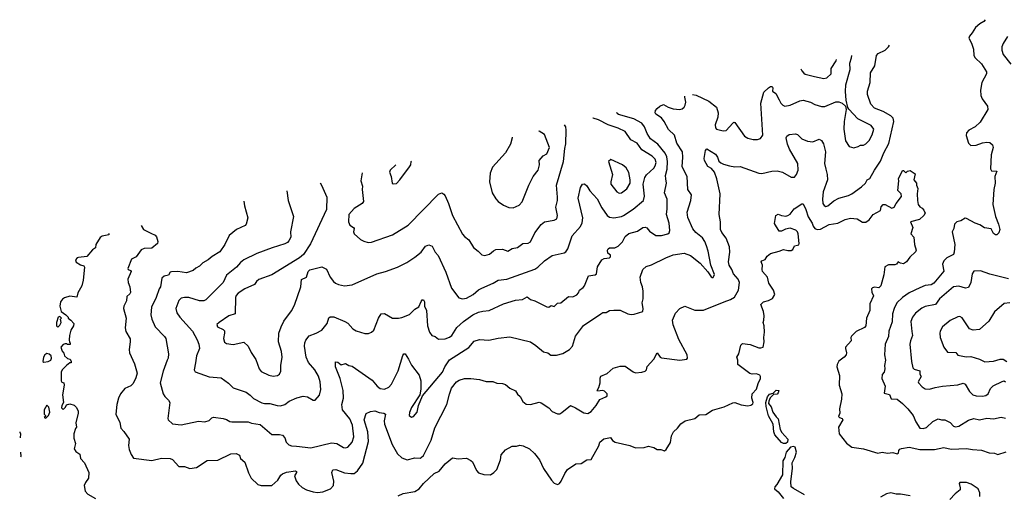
# Model space of a CAD drawing. Extents: x 1966327 to 2147849, y 395140 to 552178.
# Tile 177 of 256: x 1970713 to 1979815, y 522464 to 526857. Entities that reach past the tile are written whole.
import ezdxf

# ---------------------------------------------------------------- set-up
doc = ezdxf.new("R2010")
doc.units = 0

msp = doc.modelspace()

# ---------------------------------------------------------------- linework, layer by layer
at = {"layer": '0CON20XD'}
for points in [[(1979639.3, 526857), (1979625, 526841.1), (1979588, 526818), (1979548.1, 526785), (1979518.6, 526735), (1979492.5, 526705), (1979488, 526685), (1979510.9, 526640.9), (1979529.4, 526585), (1979534, 526524), (1979545.7, 526505), (1979605, 526449.2), (1979649.4, 526375), (1979650, 526355), (1979608, 526275), (1979594, 526205), (1979599.2, 526155), (1979609.2, 526125), (1979660, 526055), (1979663.3, 526025), (1979592.8, 525907.2), (1979545, 525864), (1979486.1, 525833.9), (1979465, 525810), (1979463.8, 525785), (1979484.1, 525714.1), (1979505, 525693.3), (1979555, 525695.8), (1979615, 525717.5), (1979655, 525723.8), (1979680.7, 525720.7), (1979705, 525697.5), (1979713.3, 525675), (1979692.5, 525605), (1979686.4, 525476.4), (1979698.3, 525458.3), (1979747.5, 525455), (1979728.8, 525405), (1979730, 525345), (1979719.4, 525285), (1979710, 525145), (1979732.9, 525035), (1979761.9, 524965), (1979774, 524915), (1979766.2, 524885), (1979745, 524866.2), (1979735, 524866), (1979715, 524878), (1979692.6, 524922.6), (1979631.3, 524931.3), (1979589.5, 524959.5), (1979545, 524972.9), (1979465, 525017.5), (1979455, 525020), (1979415, 524996), (1979375, 524986.9), (1979354.4, 524965), (1979347.3, 524925), (1979333.5, 524895), (1979357.2, 524777.2), (1979353.4, 524706.6), (1979345, 524683.8), (1979285, 524652), (1979255.7, 524624.3), (1979244.2, 524595), (1979255, 524530), (1979165, 524417.8), (1979138.5, 524401.5), (1979082.6, 524397.4), (1979035.8, 524375), (1978935, 524328.5), (1978874.3, 524285), (1978823.3, 524235), (1978796.7, 524185), (1978782.9, 524135), (1978777.9, 524062.1), (1978749.4, 523975), (1978745.6, 523925), (1978714.3, 523855), (1978708.6, 523755), (1978717.1, 523705), (1978707.8, 523655), (1978712.2, 523625), (1978704.5, 523595.5), (1978686.1, 523573.9), (1978682.5, 523535), (1978714.2, 523465), (1978705, 523400), (1978755, 523388.8), (1978769.5, 523349.5), (1978825, 523344.3), (1978875.4, 523305.4), (1978925, 523256), (1978974.2, 523195), (1978998.1, 523135), (1979035, 523078), (1979065, 523073.1), (1979095, 523082.9), (1979153.3, 523136.7), (1979205, 523164.3), (1979235, 523154.2), (1979265, 523154), (1979315, 523129.2), (1979345, 523094), (1979365, 523088), (1979395, 523096), (1979485, 523151.9), (1979535, 523165.4), (1979585, 523154.5), (1979655, 523169.4), (1979715, 523161.9), (1979785, 523178.1), (1979825, 523168.9)], [(1979845, 526702.5), (1979804, 526635), (1979792.9, 526605), (1979791.4, 526575), (1979805.7, 526535), (1979875.7, 526445)], [(1971835, 524952.1), (1971856.1, 524916.1), (1971925, 524882.5), (1971964.1, 524864.1), (1971978.3, 524848.3), (1971991.2, 524805), (1971985.8, 524784.2), (1971935, 524741.4), (1971865, 524739.2), (1971835, 524726.2), (1971788.2, 524661.8), (1971745, 524640), (1971714, 524555), (1971716.2, 524546.2), (1971737.5, 524535), (1971743.3, 524525), (1971712.5, 524455), (1971714.4, 524425), (1971730, 524385), (1971737.5, 524332.5), (1971731.2, 524318.8), (1971704.4, 524295.6), (1971701.4, 524255), (1971674.2, 524205.8), (1971673.6, 524183.6), (1971696.7, 524095), (1971686.9, 524005), (1971695, 523970), (1971733.4, 523903.4), (1971735.6, 523875), (1971724.3, 523805), (1971726.9, 523775), (1971775, 523672.5), (1971798.1, 523585), (1971787.6, 523542.4), (1971761.3, 523488.7), (1971741.2, 523468.8), (1971685, 523444.3), (1971644.4, 523395), (1971625.5, 523355), (1971609.5, 523295), (1971601.4, 523205), (1971638.8, 523128.8), (1971648.8, 523075), (1971675, 523046.7), (1971723.8, 522975), (1971718, 522915), (1971725, 522880), (1971742.3, 522832.3), (1971765, 522800), (1971935, 522777.5), (1972025, 522798.9), (1972105, 522795.7), (1972125.7, 522785.7), (1972185, 522721.2), (1972235, 522722), (1972285, 522704.2), (1972346.8, 522713.2), (1972445, 522777.5), (1972545, 522778.9), (1972665, 522839.4), (1972715, 522840.8), (1972745, 522826.2), (1972753.8, 522795), (1972792.8, 522762.8), (1972827.7, 522662.3), (1972852.5, 522615), (1972914.5, 522554.5), (1972945, 522547.1), (1973043.6, 522546.4), (1973098.8, 522595), (1973127, 522643), (1973141.2, 522655), (1973180.9, 522669.1), (1973261.2, 522681.2), (1973271.2, 522675), (1973272, 522665), (1973254.2, 522635), (1973267.9, 522587.9), (1973289.3, 522559.3), (1973325, 522527.1), (1973365.5, 522505.5), (1973425, 522486.9), (1973465, 522482.5), (1973515, 522487.5), (1973585, 522515.7), (1973614.2, 522545), (1973618.1, 522585), (1973597.5, 522665), (1973608.6, 522691.4), (1973635, 522694.4), (1973715, 522664.5), (1973775, 522655.5), (1973805, 522658.5), (1973837.2, 522682.8), (1973886, 522754), (1973936.6, 522953.4), (1973932.5, 523042.5), (1973898.1, 523155), (1973915, 523212.5), (1973955, 523230), (1973995, 523236.2), (1974035, 523222), (1974080, 523215), (1974093.3, 523205), (1974081.9, 523145), (1974084.5, 523115), (1974156.7, 522925), (1974205, 522838), (1974245, 522802), (1974295, 522784.2), (1974365, 522800.6), (1974415, 522798.8), (1974425, 522803.8), (1974445, 522824), (1974517.8, 522965), (1974550.2, 523079.8), (1974662.2, 523295), (1974685, 523392.5), (1974705, 523445.6), (1974751.1, 523505), (1974775, 523521.9), (1974825, 523535.8), (1974885, 523536), (1974965, 523526), (1975025, 523508.8), (1975088.3, 523508.3), (1975125, 523493.8), (1975175, 523490), (1975205, 523480), (1975245, 523446.7), (1975295, 523423.3), (1975315, 523392.5), (1975340.7, 523370.7), (1975365, 523322.5), (1975395, 523300), (1975435, 523296.2), (1975515, 523316), (1975532.3, 523312.3), (1975605, 523266.2), (1975635, 523230), (1975685, 523210), (1975705, 523210), (1975725, 523220), (1975805, 523286.7), (1975852.5, 523265), (1975928.3, 523218.3), (1975965, 523212), (1975995, 523230.8), (1976042.9, 523285), (1976075, 523341.2), (1976132.5, 523365), (1976143.9, 523376.1), (1976143.8, 523395), (1976118.3, 523418.3), (1976105, 523423.8), (1976055, 523420), (1976050, 523425), (1976067, 523453), (1976080, 523495), (1976079.3, 523540.7), (1976085, 523556.7), (1976145, 523582.5), (1976198.8, 523631.2), (1976265, 523650), (1976311.7, 523651.7), (1976385, 523596.7), (1976405, 523590), (1976465, 523593.3), (1976495, 523603.3), (1976506.7, 523615), (1976514.2, 523645.8), (1976574.1, 523715.9), (1976605, 523772.5), (1976633.2, 523733.2), (1976645, 523726.2), (1976815, 523706.2), (1976880, 523715), (1976887.5, 523725), (1976883.3, 523755), (1976805.7, 523895.7), (1976753.4, 524033.4), (1976747.1, 524075), (1976775, 524140), (1976816.2, 524185), (1976862.5, 524205), (1976955, 524168.9), (1977035, 524168.9), (1977224.6, 524245.4), (1977285, 524267.5), (1977320.3, 524289.7), (1977357.5, 524355), (1977366, 524425), (1977355.9, 524455), (1977312.7, 524505), (1977296.2, 524546.2), (1977271.5, 524585), (1977265.6, 524615.6), (1977278.9, 524705), (1977274.6, 524754.6), (1977245.4, 524835.4), (1977205, 524887.5), (1977191.9, 524915), (1977192.9, 524985), (1977179.4, 525055), (1977187.1, 525245), (1977158.9, 525385), (1977135.8, 525445), (1977108.2, 525478.2), (1977075, 525496.7), (1977044.1, 525554.1), (1977040.8, 525570.8), (1977053.3, 525645), (1977065, 525662.5), (1977145, 525611.2), (1977165, 525583.3), (1977175, 525546.7), (1977195, 525533.3), (1977218.3, 525518.3), (1977275, 525504.2), (1977325.7, 525495.7), (1977375, 525497.1), (1977545, 525435.6), (1977575, 525433.5), (1977665, 525453.6), (1977715, 525456.7), (1977766.2, 525445), (1977845, 525400), (1977875, 525400.6), (1977895.6, 525425), (1977909.4, 525465), (1977907.1, 525525), (1977829.5, 525659.5), (1977811.5, 525705), (1977799.2, 525765), (1977805, 525778.8), (1977825, 525794), (1977885, 525800), (1977905, 525794.2), (1977945, 525755.6), (1977995, 525733.5), (1978045, 525727.8), (1978105, 525750), (1978125, 525740), (1978145, 525706.7), (1978161.5, 525635), (1978152.3, 525525), (1978164.7, 525475), (1978179.1, 525425), (1978180, 525375), (1978141.4, 525265), (1978134.5, 525195), (1978138.1, 525155), (1978148.6, 525138.6), (1978165, 525127.8), (1978185, 525133.5), (1978239.9, 525180.1), (1978285, 525205.5), (1978375, 525229.5), (1978406, 525244), (1978495, 525308.6), (1978532.5, 525345), (1978546.4, 525373.6), (1978571.5, 525388.5), (1978614.6, 525465.4), (1978672, 525548), (1978700.5, 525625), (1978749.2, 525710.8), (1978795.3, 525915.3), (1978787.1, 525945), (1978765, 525967.7), (1978695, 526007.3), (1978615, 526038.5), (1978581.1, 526075), (1978550.8, 526165), (1978550.6, 526195), (1978576.2, 526275), (1978579.4, 526365), (1978618.8, 526431.2), (1978635, 526526.7), (1978650, 526545), (1978713.3, 526575), (1978746.2, 526605), (1978754.9, 526619.9)], [(1976932.5, 526165), (1976967.4, 526157.4), (1977085, 526104.3), (1977155, 526045.8), (1977170.6, 525995), (1977167.8, 525955), (1977143.6, 525885), (1977146.4, 525856.4), (1977155, 525844.4), (1977215, 525829.4), (1977245, 525830.6), (1977305, 525900), (1977315, 525908.8), (1977323.6, 525906.4), (1977415, 525779.2), (1977445, 525760.8), (1977495, 525747.5), (1977535, 525748), (1977562.7, 525757.3), (1977581.7, 525788.3), (1977564.6, 526085), (1977591.2, 526185), (1977635, 526226), (1977655, 526238), (1977668.3, 526238.3), (1977675.7, 526225.7), (1977673.8, 526195), (1977704, 526175), (1977733.6, 526113.6), (1977748, 526085), (1977767, 526067), (1977787.7, 526057.7), (1977835, 526064.3), (1977925, 526104.4), (1977955, 526111.4), (1978025, 526094.3), (1978065, 526072.9), (1978125, 526052.9), (1978155, 526054.3), (1978257.3, 526097.3), (1978285, 526097.1), (1978316.7, 526085), (1978347.5, 526055), (1978353.3, 526025), (1978335.7, 525915), (1978333.3, 525845), (1978345.9, 525735.9), (1978382.5, 525682.5), (1978425, 525672), (1978465, 525682.5), (1978485, 525695.6), (1978515, 525697.1), (1978535, 525707.5), (1978565, 525740), (1978595, 525792), (1978607.8, 525845), (1978585, 525876.9), (1978460.1, 525940.1), (1978379.5, 526029.5), (1978370, 526045), (1978352.5, 526112.5), (1978347.8, 526192.2), (1978351.5, 526255), (1978391.5, 526395), (1978388.2, 526455), (1978402.9, 526505), (1978405.5, 526526.2)], [(1977934.3, 526403.3), (1977943.1, 526385), (1977962.2, 526362.2), (1977975, 526353.5), (1978059.5, 526330.5), (1978148.5, 526311.5), (1978175, 526320), (1978214.2, 526355), (1978214.7, 526405), (1978261.2, 526475), (1978264.6, 526488.4)], [(1972784, 525177.9), (1972790, 525135), (1972823, 525023), (1972806.2, 524965), (1972797, 524953), (1972716.7, 524915), (1972649.7, 524860.3), (1972609.2, 524775), (1972561.8, 524708.2), (1972493.7, 524666.3), (1972455.5, 524634.5), (1972405, 524608), (1972375, 524576), (1972341.3, 524558.7), (1972315.7, 524534.3), (1972255, 524515.6), (1972175.5, 524525.5), (1972115.8, 524524.2), (1972105, 524520), (1972088, 524492), (1972047.2, 524482.8), (1972025.8, 524465), (1972015.8, 524385), (1972003.1, 524366.9), (1971973.5, 524285), (1971931.5, 524195), (1971925.6, 524125), (1971933.1, 524085), (1971964.3, 524015), (1972050.8, 523925), (1972062.5, 523905), (1972088, 523765), (1972085.9, 523725.9), (1972076.9, 523705), (1972037.8, 523605), (1972011.4, 523495), (1972040, 523395), (1972055, 523369.2), (1972090, 523335), (1972100, 523315), (1972081.2, 523165), (1972085, 523153.3), (1972125, 523116.2), (1972205, 523106.2), (1972365, 523142), (1972425, 523134.2), (1972465, 523147.5), (1972488.7, 523171.3), (1972505, 523177.8), (1972595, 523167.5), (1972625, 523157.1), (1972655, 523137.5), (1972674.4, 523134.4), (1972825, 523135.7), (1972855, 523123.1), (1972935, 523111.4), (1973045, 523018), (1973115, 523018.6), (1973142.7, 523012.7), (1973165, 522987.5), (1973176.4, 522946.4), (1973201.2, 522921.2), (1973225, 522911.9), (1973271.1, 522908.9), (1973405, 522893.3), (1973595, 522940), (1973645, 522934.3), (1973705, 522898.8), (1973725, 522893.8), (1973745, 522901.2), (1973785, 522946.2), (1973800.5, 522995), (1973789.2, 523105), (1973765, 523162.9), (1973698, 523245), (1973690.6, 523295), (1973705.4, 523355), (1973704.7, 523425), (1973676.7, 523536.7), (1973630.9, 523645), (1973631.1, 523688.9), (1973655, 523688.6), (1973685, 523661.9), (1973725, 523674.3), (1973756.5, 523656.5), (1973785, 523650), (1973971.2, 523521.2), (1974016.4, 523465), (1974045, 523443.8), (1974085, 523438.2), (1974125, 523456.5), (1974151.2, 523485), (1974211.7, 523608.3), (1974255, 523747.5), (1974265, 523763.3), (1974275, 523763.8), (1974308.8, 523715), (1974335, 523660.8), (1974405.5, 523565.5), (1974421.4, 523515), (1974422.3, 523437.7), (1974411.2, 523385), (1974335, 523266.7), (1974315, 523220), (1974312.5, 523195), (1974335, 523177.5), (1974352.5, 523185), (1974386.4, 523223.6), (1974401.2, 523285), (1974436.7, 523375), (1974620.6, 523595), (1974643.1, 523645), (1974685, 523708.2), (1974866.4, 523823.6), (1974915, 523881.2), (1974965, 523897.5), (1975048.7, 523891.3), (1975135, 523909.4), (1975245, 523921.9), (1975435, 523874), (1975485, 523842), (1975555, 523784), (1975595, 523773.8), (1975622.7, 523752.7), (1975675, 523751.2), (1975735, 523768.8), (1975795, 523804), (1975824.2, 523835), (1975850.9, 523929.1), (1975923.7, 524026.3), (1976084.2, 524135.8), (1976105, 524146.7), (1976135, 524146.7), (1976165, 524166.2), (1976205, 524170), (1976265, 524169.2), (1976334.2, 524134.2), (1976365, 524128.8), (1976395, 524131.2), (1976472.5, 524155), (1976475.6, 524184.4), (1976468, 524235), (1976478, 524275), (1976475.8, 524345), (1976470, 524385), (1976455.8, 524425), (1976450, 524475), (1976473.8, 524545), (1976505, 524572), (1976555, 524587.1), (1976685, 524654.4), (1976755, 524680.6), (1976855, 524696.9), (1976915, 524674.2), (1977003.8, 524605), (1977074.1, 524524.1), (1977105, 524477.5), (1977115, 524470), (1977125, 524471.2), (1977135, 524500), (1977103.3, 524585), (1977077.5, 524715), (1977061.9, 524765), (1977047.8, 524805), (1977025, 524839.2), (1976965, 524887.5), (1976935, 524922), (1976890, 525025), (1976882.5, 525075), (1976916.6, 525183.4), (1976924.3, 525235), (1976891.1, 525285), (1976883.5, 525405), (1976836.5, 525495), (1976844.6, 525585), (1976841.5, 525635), (1976787.3, 525715), (1976766.9, 525786.9), (1976710.9, 525840.9), (1976671.1, 525915), (1976645, 525950), (1976595, 525981.4), (1976587.5, 525995), (1976591.2, 526015), (1976606.7, 526035), (1976630, 526055), (1976665, 526072), (1976707, 526047), (1976755, 526030.6), (1976815, 526026.9), (1976837.4, 526032.6), (1976855, 526046), (1976865.4, 526064.6), (1976870, 526095), (1976861.2, 526141.2), (1976861.5, 526148.1)], [(1973182.2, 525272.7), (1973194.2, 525185), (1973244, 525035), (1973215.5, 524894.5), (1973218.1, 524845), (1973199.6, 524810.4), (1973187.5, 524795), (1973165, 524782.2), (1973045.7, 524745.7), (1972906.3, 524693.7), (1972784.2, 524635), (1972755, 524610), (1972718.6, 524565), (1972625, 524491.4), (1972594.3, 524425), (1972435, 524264.2), (1972414.3, 524255.7), (1972375, 524254.4), (1972275, 524285.6), (1972235, 524287.1), (1972205, 524279.2), (1972183, 524257), (1972156, 524185), (1972164.2, 524145), (1972192.5, 524105), (1972309.4, 523975), (1972355, 523894), (1972369.6, 523855), (1972374.5, 523815), (1972348.1, 523745), (1972338.7, 523681.3), (1972326.7, 523616.7), (1972336.4, 523596.4), (1972465, 523552.5), (1972575, 523541.2), (1972643, 523493), (1972685, 523448.8), (1972805, 523408.6), (1972845, 523382), (1972875, 523350.8), (1972950.6, 523310.6), (1972975, 523304.5), (1973025, 523304.5), (1973094.2, 523285.8), (1973125, 523284.2), (1973165, 523297.1), (1973205, 523325.7), (1973275, 523357.1), (1973335, 523372.5), (1973372.5, 523365), (1973425, 523336.7), (1973445, 523336.7), (1973485, 523382.5), (1973495.6, 523435), (1973490, 523505), (1973475, 523557.5), (1973442.5, 523615), (1973384.3, 523685), (1973362.5, 523735), (1973346.7, 523835), (1973348.1, 523865), (1973358.5, 523891.5), (1973390.3, 523929.7), (1973453.8, 523955), (1973505.7, 523985), (1973554.3, 524045), (1973571.9, 524098.1), (1973582.9, 524107.1), (1973616.2, 524106.2), (1973720, 524065), (1973745, 524048), (1973791.2, 523995), (1973825, 523976), (1973905, 523951.2), (1973938.3, 523951.7), (1973966.1, 523963.9), (1973986.7, 523985), (1974031.2, 524095), (1974055.9, 524134.1), (1974085, 524138.8), (1974160, 524095), (1974215, 524094.3), (1974245, 524101.9), (1974315, 524130), (1974365, 524178.6), (1974401.7, 524198.3), (1974425, 524250), (1974435, 524263.3), (1974445, 524263.8), (1974455.6, 524245), (1974454.4, 524204.4), (1974474.3, 524164.3), (1974482.9, 524025), (1974502, 523965), (1974523.3, 523935), (1974552.5, 523925), (1974585, 523898.8), (1974645, 523902), (1974685, 523917.5), (1974709.2, 523935), (1974753, 524007), (1974814.4, 524065), (1974902.9, 524125), (1974955, 524149.5), (1974995, 524160.5), (1975054.5, 524165.5), (1975185, 524228.6), (1975295, 524260), (1975362.7, 524267.3), (1975405, 524292.5), (1975435, 524266), (1975475, 524256.2), (1975585, 524198.8), (1975605, 524196.7), (1975625, 524211.2), (1975655, 524203.8), (1975685, 524232.5), (1975716.7, 524235), (1975785, 524296.2), (1975825, 524292.5), (1975865, 524310.8), (1975880, 524330), (1975887.1, 524355), (1975922.4, 524377.6), (1975934.5, 524395), (1975971.2, 524485), (1976033.3, 524496.7), (1976044.5, 524505.5), (1976055, 524570), (1976095, 524634.2), (1976115, 524647.5), (1976165, 524652.5), (1976175, 524663.3), (1976175, 524676.7), (1976150, 524695), (1976146.7, 524725), (1976152.5, 524735), (1976166.4, 524746.4), (1976215, 524746.9), (1976245, 524761.5), (1976285, 524800.5), (1976310.1, 524849.9), (1976345, 524878.9), (1976425, 524899.3), (1976475, 524932.1), (1976495, 524936.5), (1976511.1, 524931.1), (1976535, 524900.8), (1976595, 524859.4), (1976645, 524858.5), (1976704.5, 524875.5), (1976718, 524885), (1976723.5, 524905), (1976718.2, 524975), (1976691.1, 525055), (1976699.8, 525105), (1976697.9, 525195), (1976673.5, 525255), (1976692, 525345), (1976685.3, 525385.2), (1976684.3, 525414.3), (1976699, 525475), (1976702.3, 525545), (1976696.1, 525586.1), (1976680.4, 525620.4), (1976612.8, 525705), (1976543.1, 525755), (1976514.5, 525805), (1976490.4, 525865), (1976465, 525898.8), (1976390.3, 525940.3), (1976249.1, 525979.1), (1976237.4, 525987.4), (1976233, 525998.5)], [(1973490.1, 525345.9), (1973504.2, 525325), (1973552, 525215), (1973550.3, 525099.7), (1973402.5, 524782.5), (1973335.3, 524684.7), (1973298.5, 524651.5), (1973045, 524495.7), (1972925, 524452.9), (1972902, 524435), (1972882.6, 524407.4), (1972794.2, 524365.8), (1972731.4, 524325), (1972714.4, 524305), (1972708.9, 524285), (1972705.5, 524134.5), (1972645, 524115.5), (1972556.7, 524055), (1972536.7, 524035), (1972542.5, 524015), (1972595, 523988.8), (1972605.9, 523975.9), (1972607.5, 523955), (1972595.8, 523905), (1972605, 523871.2), (1972625, 523860.8), (1972685, 523851.9), (1972785, 523871.2), (1972826, 523835), (1972853.3, 523776.7), (1972895, 523713.3), (1972928, 523625), (1972945, 523601.2), (1973015, 523566), (1973055, 523558), (1973095, 523563.8), (1973115, 523576.7), (1973128.1, 523605), (1973127.1, 523655), (1973140, 523735), (1973134.3, 523785), (1973106.8, 523876.8), (1973109.4, 523955), (1973129.2, 524015), (1973154.5, 524065.5), (1973225, 524163.3), (1973253.8, 524215), (1973312, 524385), (1973317.8, 524452.2), (1973365.3, 524474.7), (1973379.2, 524525), (1973395, 524542), (1973505, 524568.8), (1973549.5, 524549.5), (1973583.8, 524475), (1973612.7, 524432.7), (1973632.5, 524417.5), (1973660, 524405), (1973715, 524393.8), (1973785, 524403.8), (1974015.6, 524504.4), (1974095, 524525.8), (1974205, 524567.5), (1974291.2, 524608.8), (1974365, 524658), (1974423.2, 524706.8), (1974465, 524760), (1974495, 524773.8), (1974525, 524761.2), (1974555, 524706.2), (1974580.8, 524675), (1974650.9, 524520.9), (1974705, 524372.5), (1974772.7, 524282.7), (1974805, 524272), (1974845, 524280), (1974905, 524313.3), (1974954.5, 524355.5), (1974985, 524372.9), (1975091.4, 524418.6), (1975135, 524445.8), (1975215, 524455.6), (1975475, 524547.1), (1975504, 524565), (1975565, 524626), (1975635, 524673.3), (1975745, 524698.8), (1975761.7, 524708.3), (1975780, 524735), (1975821.4, 524855), (1975897.4, 524942.6), (1975914.3, 524975.7), (1975917.5, 525022.5), (1975876.9, 525205), (1975896, 525305), (1975915, 525333.3), (1975935, 525338.8), (1975955, 525318.8), (1975983.6, 525273.6), (1976050.1, 525200.1), (1976095.6, 525115), (1976145, 525046), (1976165, 525029.2), (1976205, 525021.9), (1976275, 525035.6), (1976295.8, 525045), (1976385, 525104.2), (1976480, 525185), (1976487.6, 525222.4), (1976476.4, 525335), (1976493.3, 525396.7), (1976507.8, 525422.2), (1976575, 525483.1), (1976589.2, 525505), (1976596.4, 525536.4), (1976588.1, 525565), (1976560.6, 525595), (1976465, 525651.5), (1976420.6, 525715), (1976363.6, 525743.6), (1976310.8, 525820.8), (1976245, 525851.5), (1976153.2, 525883.2), (1976065, 525929.7), (1976014.6, 525944.6), (1976010.6, 525945.6)], [(1973878.9, 525438.4), (1973867.1, 525365), (1973881.4, 525315), (1973879.2, 525285), (1973890.8, 525175), (1973877.5, 525155), (1973805, 525110.6), (1973778.9, 525081.1), (1973757.1, 525055), (1973751.4, 524985), (1973764.3, 524954.3), (1973800, 524935), (1973805.8, 524925.8), (1973800, 524895), (1973806.2, 524875), (1973865, 524821.2), (1973895.8, 524805.8), (1973935, 524795.8), (1973965, 524797.5), (1974160, 524865), (1974303.8, 524955), (1974585, 525241.2), (1974615, 525253.8), (1974635, 525243.3), (1974646.8, 525226.8), (1974676.6, 525156.6), (1974713.4, 525043.4), (1974805, 524873.3), (1974825, 524848.8), (1974865, 524820), (1974907.3, 524747.3), (1974951.2, 524715), (1974985, 524680), (1975014.1, 524675.9), (1975055, 524687.5), (1975092, 524718), (1975115, 524728.6), (1975175, 524732.2), (1975225, 524713.4), (1975265, 524739.5), (1975315, 524747.1), (1975364.6, 524785.4), (1975415, 524789.5), (1975435, 524801.1), (1975475, 524884.3), (1975535, 524960), (1975565, 524985.8), (1975655, 525002.1), (1975677.1, 525015), (1975684.1, 525045), (1975669.1, 525120.9), (1975684.5, 525185), (1975685.5, 525214.5), (1975674, 525326), (1975741.4, 525545), (1975752.1, 525665), (1975762.9, 525707.1), (1975764.5, 525835), (1975760.5, 525865), (1975749.7, 525883.6)], [(1975265.3, 525768.3), (1975266.7, 525765), (1975250, 525705), (1975203.3, 525625), (1975085, 525492.5), (1975062.5, 525435), (1975056.2, 525355), (1975080, 525255), (1975115, 525197.5), (1975137.5, 525175), (1975185, 525140), (1975235, 525120), (1975275, 525116.7), (1975330.7, 525139.3), (1975359.5, 525170.5), (1975418.8, 525325), (1975458.8, 525405), (1975506.8, 525463.2), (1975518.6, 525515), (1975515.5, 525555), (1975553.1, 525596.9), (1975585.7, 525615), (1975610, 525675), (1975564, 525795), (1975516.2, 525826.2), (1975516.7, 525828.1)], [(1974188.8, 525512.2), (1974137.1, 525465), (1974132.5, 525445), (1974147.5, 525405), (1974157.5, 525345), (1974166.7, 525336.7), (1974195, 525342), (1974228, 525375), (1974315.4, 525494.6), (1974327.5, 525515), (1974332.5, 525545), (1974333.7, 525546.6)], [(1976255, 525251.8), (1976275, 525254.1), (1976325, 525292.5), (1976356.2, 525345), (1976357.3, 525375), (1976343.4, 525443.4), (1976320, 525485), (1976285, 525513.8), (1976178.3, 525561.7), (1976157.5, 525545), (1976194.4, 525425), (1976176.9, 525355), (1976177.9, 525335), (1976232.2, 525262.2), (1976255, 525251.8)], [(1974210.9, 522449.1), (1974257.6, 522472.4), (1974365, 522491.4), (1974405, 522515.8), (1974445, 522565.6), (1974545, 522657.8), (1974592.1, 522677.9), (1974645, 522747.1), (1974715, 522802.5), (1974765, 522792.5), (1974845, 522797.5), (1974885, 522777.5), (1974897.5, 522765), (1974936.2, 522685), (1974955, 522663.3), (1975005, 522649.2), (1975065, 522645.8), (1975095.7, 522665), (1975124.6, 522695.4), (1975158, 522782), (1975165, 522828.8), (1975203.3, 522875), (1975265, 522908.8), (1975305, 522910), (1975335, 522920), (1975367.5, 522912.5), (1975425.8, 522885.8), (1975471.7, 522841.7), (1975518, 522785), (1975555, 522703.3), (1975628.8, 522595), (1975655, 522566.2), (1975685, 522556.7), (1975702.5, 522565), (1975718.8, 522585), (1975752.1, 522657.9), (1975776.2, 522695), (1975853.3, 522745), (1975905, 522750), (1975957, 522783), (1975995, 522788), (1976065.5, 522914.5), (1976075, 522947.5), (1976113, 522977), (1976175, 522990), (1976193.6, 522963.6), (1976216.4, 522946.4), (1976355, 522917.5), (1976405, 522893.3), (1976485, 522897.5), (1976525, 522910), (1976575, 522896.7), (1976605, 522880), (1976639.3, 522879.3), (1976675, 522867.5), (1976690.7, 522879.3), (1976730, 522945), (1976738.8, 523005), (1976755.9, 523044.1), (1976795, 523076.2), (1976824.3, 523115.7), (1976866.1, 523143.9), (1976953.4, 523166.6), (1976995, 523198.8), (1977055, 523203.1), (1977117.8, 523242.2), (1977225, 523273.1), (1977305, 523311.4), (1977325, 523313.1), (1977383.8, 523293.8), (1977445, 523282.7), (1977472, 523288), (1977489.3, 523300.7), (1977493.1, 523315), (1977482.7, 523355), (1977485.5, 523394.5), (1977525, 523436.2), (1977540, 523490), (1977561.4, 523535), (1977562, 523555), (1977555, 523565.8), (1977525, 523578.6), (1977485, 523577.1), (1977462.6, 523582.6), (1977351.2, 523665), (1977351.2, 523705), (1977342.5, 523735), (1977362.5, 523765), (1977378.8, 523845), (1977395, 523858.8), (1977465, 523851.2), (1977545, 523820), (1977565, 523818.8), (1977585, 523827.5), (1977596.2, 523875), (1977591.2, 523915), (1977598.8, 523965), (1977596.2, 524025), (1977586.7, 524055), (1977593.8, 524076.2), (1977596.2, 524115), (1977590, 524155), (1977565, 524220), (1977590, 524245), (1977635, 524256.7), (1977672.3, 524277.7), (1977694, 524315), (1977680.8, 524355), (1977637, 524417), (1977625.7, 524475), (1977581.2, 524525), (1977576.7, 524545), (1977580, 524585), (1977567.5, 524615), (1977574.3, 524625.7), (1977605, 524638), (1977622.4, 524667.6), (1977655, 524692), (1977735, 524713.8), (1977775, 524731.2), (1977815, 524720), (1977845, 524720.8), (1977859.5, 524730.5), (1977875, 524764), (1977905, 524769.2), (1977915, 524774.2), (1977919.4, 524785), (1977911.1, 524875), (1977903.3, 524895), (1977888.8, 524908.8), (1977835, 524927.1), (1977792.7, 524917.3), (1977755, 524900), (1977735, 524900), (1977690.7, 524970.7), (1977702.5, 525045), (1977725, 525056), (1977755, 525043.8), (1977795, 525038.8), (1977815, 525043.3), (1977835, 525056.7), (1977872, 525105), (1977945, 525153.3), (1977955, 525152.5), (1977980.8, 525099.2), (1978002, 525032), (1978037.8, 524975), (1978048.9, 524945), (1978065, 524925.6), (1978085, 524914.4), (1978115, 524918.2), (1978195, 524960), (1978275, 524973.3), (1978345, 525008.5), (1978395, 525020.6), (1978454.6, 525014.6), (1978505, 524984.2), (1978535, 524984.2), (1978565.7, 525004.3), (1978603.3, 525055), (1978669.5, 525090.5), (1978678, 525125), (1978695, 525145.7), (1978715, 525145.7), (1978775, 525113.8), (1978798.3, 525121.7), (1978816, 525155), (1978865, 525220), (1978861.2, 525245), (1978832.5, 525275), (1978840, 525365), (1978836.7, 525385), (1978875, 525462.5), (1978885, 525460), (1978905, 525440), (1978920, 525455), (1978945, 525462.5), (1978991.7, 525431.7), (1978980, 525375), (1979002.5, 525345), (1979002.5, 525325), (1979016.1, 525296.1), (1979010, 525245), (1979013.8, 525185), (1979020, 525145), (1979034, 525124), (1979055, 525112.5), (1979070, 525095), (1979082.5, 525065), (1979072.5, 525045), (1979031.2, 525008.8), (1978947.5, 524985), (1978968.8, 524935), (1978950, 524875), (1978980, 524845), (1978985.8, 524775), (1978999.2, 524725), (1978995, 524707.5), (1978941.3, 524658.7), (1978910, 524615), (1978885, 524598.8), (1978855, 524603.3), (1978835, 524616.2), (1978820, 524595), (1978803.2, 524586.8), (1978745, 524588), (1978711.2, 524568.8), (1978701.2, 524495), (1978673.3, 524395), (1978655, 524376.2), (1978615, 524381.5), (1978595.4, 524374.6), (1978587.8, 524365), (1978589.6, 524335), (1978607.3, 524302.7), (1978573.1, 524226.9), (1978573.2, 524166.8), (1978542.5, 524095), (1978534, 524025), (1978522.5, 524007.5), (1978445, 523972), (1978401.7, 523928.3), (1978396.7, 523915), (1978400, 523885), (1978348.8, 523825), (1978346.4, 523813.6), (1978357.5, 523775), (1978354.4, 523755.6), (1978336.2, 523733.8), (1978284.6, 523695.4), (1978270, 523665), (1978267.8, 523645), (1978293.1, 523565), (1978290, 523475), (1978313, 523393), (1978311.8, 523345), (1978293.3, 523255), (1978294.2, 523215), (1978283.8, 523185), (1978292.5, 523175), (1978316.8, 523166.8), (1978322, 523155), (1978284, 523085), (1978289.5, 523025), (1978355, 522937.1), (1978405, 522899.6), (1978515, 522886.2), (1978645, 522845.7), (1978685, 522852.9), (1978735, 522846.7), (1978785, 522852.5), (1978825, 522839.2), (1978835.8, 522845), (1978840, 522870), (1978848.8, 522881.2), (1978865, 522889.2), (1978935, 522899.6), (1979035, 522878), (1979168.8, 522878.8), (1979255, 522898.5), (1979325, 522881.9), (1979465, 522888.7), (1979521.7, 522878.3), (1979605, 522874), (1979675, 522846.9), (1979725, 522844.3), (1979755, 522833.1), (1979832.4, 522857.6)], [(1971534.4, 524880.6), (1971537.5, 524875), (1971536, 524865), (1971475.5, 524854.5), (1971457.4, 524842.6), (1971417.5, 524775), (1971413.3, 524745), (1971385, 524726), (1971335, 524666.2), (1971255, 524656.9), (1971245, 524653.8), (1971230, 524635), (1971234.3, 524614.3), (1971275, 524588.8), (1971305, 524580), (1971313.3, 524565), (1971300.8, 524445), (1971288, 524395), (1971250.5, 524329.5), (1971242.5, 524287.5), (1971175, 524297.1), (1971126.6, 524283.4), (1971109.3, 524270.7), (1971091.4, 524245), (1971083.1, 524205), (1971097, 524157), (1971140, 524125), (1971160, 524105), (1971160, 524095), (1971186.4, 524076.4), (1971212.5, 524045), (1971210, 524025), (1971186.7, 523985), (1971173.3, 523935), (1971170, 523895), (1971172.5, 523872.5), (1971180, 523865), (1971178.3, 523851.7), (1971155, 523850), (1971147, 523857), (1971133, 523857), (1971115, 523850), (1971092.5, 523825), (1971105, 523790), (1971121.7, 523771.7), (1971127.5, 523745), (1971155, 523722.5), (1971180, 523715), (1971190, 523695), (1971188.3, 523681.7), (1971175, 523680), (1971145, 523656.7), (1971106.7, 523615), (1971097.5, 523595), (1971097.5, 523515), (1971103.6, 523503.6), (1971120, 523495), (1971122.5, 523475), (1971107.5, 523385), (1971117.5, 523315), (1971102.5, 523285), (1971100, 523265), (1971115, 523250), (1971135, 523270), (1971147, 523293), (1971175, 523302.5), (1971215, 523290), (1971237, 523267), (1971252.5, 523235), (1971252.5, 523215), (1971233.3, 523125), (1971237.5, 523085), (1971227.5, 523072.5), (1971213.3, 523025), (1971213.8, 522985), (1971228, 522935), (1971215.8, 522885), (1971231.3, 522861.3), (1971267.5, 522835), (1971276.2, 522795), (1971311.2, 522755), (1971350.8, 522665), (1971348.8, 522615), (1971320, 522575), (1971310, 522545), (1971318, 522495), (1971343.8, 522465), (1971415, 522424.3)], [(1979855, 524457.5), (1979682.2, 524502.2), (1979595, 524534), (1979535, 524528), (1979517.1, 524505), (1979507.1, 524425), (1979483.1, 524376.9), (1979456.9, 524373.1), (1979395, 524391.2), (1979345, 524384.5), (1979215.6, 524275), (1979179.5, 524220.5), (1979085, 524202.2), (1979054, 524186), (1978995, 524140), (1978967.1, 524105), (1978950, 524065), (1978961.5, 523971.5), (1978968.2, 523935), (1978946.7, 523885), (1978941.1, 523855), (1978957.5, 523695), (1978970.8, 523635), (1978981.1, 523621.1), (1979035.6, 523605.6), (1979034.3, 523575), (1979047.8, 523555), (1979020, 523505), (1979022.5, 523495), (1979055, 523460), (1979085, 523441.4), (1979125, 523436), (1979177, 523453), (1979245.5, 523464.5), (1979385, 523477.1), (1979435, 523494.2), (1979455, 523483.8), (1979494.2, 523415), (1979525, 523385.7), (1979555, 523374.4), (1979615, 523372.2), (1979645, 523378.6), (1979665, 523392.9), (1979689.2, 523445), (1979712.8, 523467.2), (1979795, 523509.2), (1979815, 523513.8), (1979825, 523506.2)], [(1979865, 524236.9), (1979815, 524230), (1979725, 524152), (1979673.5, 524066.5), (1979585, 523990.8), (1979527.9, 523982.1), (1979493.8, 523995), (1979425, 524096.7), (1979405, 524111.2), (1979385, 524108), (1979315, 524072.9), (1979245, 524013.8), (1979222, 523975), (1979218, 523955), (1979223.9, 523916.1), (1979257, 523827), (1979290.7, 523780.7), (1979367.6, 523777.6), (1979385, 523750.8), (1979462.3, 523737.7), (1979505, 523739.5), (1979585, 523715.5), (1979635, 523689.5), (1979715, 523696.9), (1979775.8, 523714.2), (1979805, 523713.8), (1979838.9, 523695)], [(1971065, 524010), (1971085, 524030), (1971097.5, 524055), (1971090, 524085), (1971100, 524095), (1971085, 524110), (1971070, 524105), (1971053.3, 524055), (1971053, 524023), (1971065, 524010)], [(1970935, 523687.5), (1970975, 523693.3), (1971000, 523705), (1971007.5, 523725), (1971002.5, 523745), (1970985, 523762.5), (1970965, 523766.2), (1970944, 523755), (1970934, 523735), (1970927.5, 523695), (1970935, 523687.5)], [(1977775, 522933.8), (1977754.1, 522944.1), (1977694.3, 523015), (1977684, 523044), (1977677.9, 523115), (1977635, 523191.9), (1977615, 523276.7), (1977610.9, 523315), (1977625, 523366.9), (1977645, 523391.5), (1977678.3, 523401.7), (1977707.3, 523427.3), (1977730, 523425), (1977724.3, 523405), (1977715, 523392.5), (1977682.5, 523387.5), (1977652.2, 523357.8), (1977637.5, 523325), (1977636.2, 523305), (1977660.6, 523275), (1977675.4, 523225.4), (1977705, 523181.2), (1977724.4, 523164.4), (1977744.5, 523065), (1977758.5, 523035), (1977814.6, 522975), (1977812.5, 522947.5), (1977795, 522933.9), (1977775, 522933.8)], [(1970955, 523170), (1970980, 523195), (1970990, 523225), (1970981.7, 523271.7), (1970965, 523290), (1970940, 523245), (1970940, 523205), (1970950, 523195), (1970950, 523185), (1970940, 523175), (1970955, 523170)], [(1970712.8, 523041.5), (1970715, 523040), (1970719.2, 523025), (1970716.9, 522987.2)], [(1970721.5, 522855.8), (1970724.3, 522815), (1970721.5, 522806.7)], [(1977969.1, 522459.1), (1977865, 522516.9), (1977844.6, 522535), (1977841.1, 522581.1), (1977858, 522705), (1977852.7, 522755), (1977878.1, 522805), (1977894.4, 522855), (1977881.8, 522901.8), (1977865, 522907.6), (1977839.6, 522900.4), (1977798.2, 522855), (1977785.2, 522804.8), (1977769.2, 522775), (1977764.7, 522645), (1977712.2, 522555), (1977693.5, 522535), (1977689.4, 522515), (1977725, 522486.4), (1977775, 522426.1)], [(1979590, 522445), (1979587.7, 522477.7), (1979574.4, 522514.4), (1979509.7, 522559.7), (1979466.1, 522573.9), (1979405, 522573.3), (1979396.7, 522563.3), (1979408.1, 522525), (1979405.8, 522505), (1979360, 522470), (1979313.3, 522415)], [(1978945, 522450.8), (1978855, 522465.6), (1978815, 522465.3), (1978765, 522478.5), (1978725, 522467.3), (1978671.5, 522438.5)]]:
    msp.add_lwpolyline(points, dxfattribs=at)

doc.saveas('drawing.dxf')
